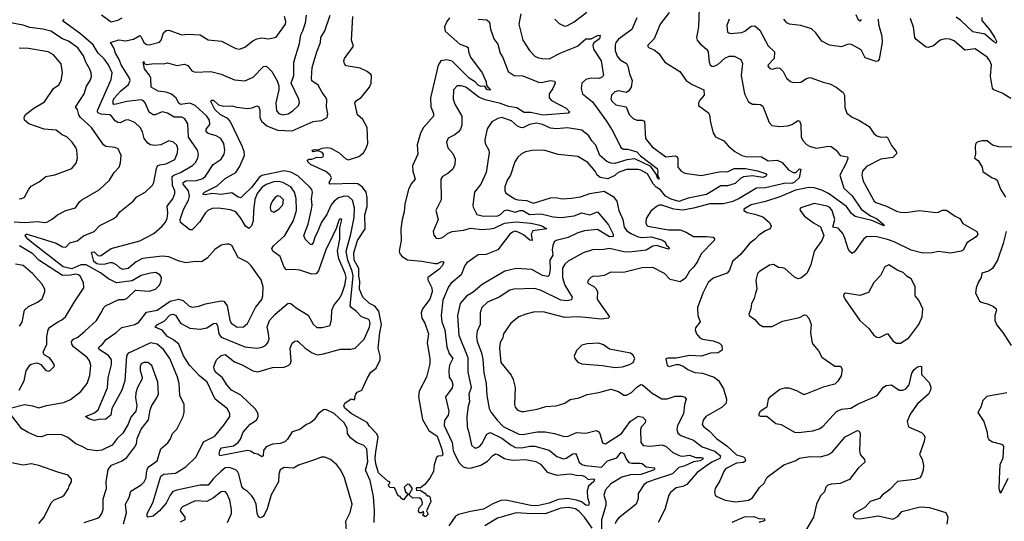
# Model space of a CAD drawing. Extents: x 2133489 to 2292442, y 756223 to 916462.
# Tile 125 of 256: x 2153618 to 2161126, y 861775 to 865600. Entities that reach past the tile are written whole.
import ezdxf

# ---------------------------------------------------------------- set-up
doc = ezdxf.new("R2010")
doc.units = 0

msp = doc.modelspace()

# ---------------------------------------------------------------- linework, layer by layer
at = {"layer": '0CON20XD'}
for points in [[(2154410.3, 861755), (2154431.7, 861838.3), (2154423.6, 861905), (2154453.3, 861955), (2154465.7, 862005), (2154545, 862051.5), (2154567.5, 862075), (2154581.1, 862105), (2154583.6, 862145), (2154593.4, 862176.6), (2154605, 862192.9), (2154666.7, 862235), (2154695, 862328), (2154746.9, 862373.1), (2154766.7, 862403.3), (2154782.7, 862445), (2154815, 862478), (2154865.7, 862575), (2154871.4, 862605), (2154871.4, 862665), (2154838.9, 862735), (2154833.8, 862825), (2154822.5, 862875), (2154764, 863015), (2154714.8, 863084.8), (2154665, 863125.4), (2154615.3, 863135.3), (2154475, 863068.6), (2154444.1, 863055.9), (2154432.9, 863037.1), (2154418.4, 862845), (2154396.8, 862775), (2154321.2, 862635), (2154312.2, 862585), (2154275, 862553.5), (2154225, 862551.9), (2154185, 862542.3), (2154146, 862555), (2154118.8, 862575), (2154187.7, 862602.3), (2154216.7, 862625), (2154287.6, 862792.4), (2154292.2, 862867.8), (2154318.7, 862971.3), (2154317.6, 863005), (2154295, 863038.9), (2154223.3, 863085), (2154219.1, 863095), (2154223.3, 863105), (2154250.5, 863125), (2154277.8, 863162.2), (2154354.4, 863215), (2154397, 863253), (2154453.3, 863265), (2154495, 863274.7), (2154527.1, 863292.9), (2154585, 863370), (2154665, 863386), (2154765, 863454), (2154829.6, 863469.6), (2154865, 863458.5), (2154909.2, 863415), (2154935, 863406.4), (2154985, 863414.5), (2155035, 863433.5), (2155155, 863455.6), (2155175, 863454.4), (2155198.9, 863418.9), (2155219.6, 863309.6), (2155229.5, 863285), (2155275, 863255.5), (2155325, 863258.9), (2155356, 863284), (2155416.2, 863405), (2155464.5, 863465), (2155473.1, 863495), (2155473.9, 863563.9), (2155460.5, 863615), (2155382.3, 863722.3), (2155355, 863751.1), (2155285, 863785.8), (2155235, 863878.8), (2155215, 863888), (2155195, 863888.8), (2155155, 863880.8), (2155105, 863848.6), (2155048.3, 863781.7), (2155005, 863752.1), (2154955, 863755.5), (2154885, 863745.9), (2154835, 863758.8), (2154755, 863791.8), (2154705, 863796.4), (2154555, 863777.6), (2154505, 863752.1), (2154445, 863703), (2154405, 863694.2), (2154384, 863704), (2154355, 863730.6), (2154325, 863744.7), (2154305, 863746.8), (2154270.8, 863735), (2154235, 863732.2), (2154205, 863738.6), (2154182.7, 863755), (2154165, 863826.2), (2154185, 863830), (2154215, 863800.8), (2154235, 863798.6), (2154314.7, 863855.3), (2154535, 863913.9), (2154640, 863970), (2154704.8, 864025.2), (2154729.1, 864055), (2154743.4, 864085), (2154747.8, 864125), (2154742.8, 864177.2), (2154786.2, 864235), (2154800.6, 864275), (2154800.9, 864295), (2154783.5, 864335), (2154781.3, 864405), (2154793.1, 864415), (2154845, 864433.5), (2154935, 864486.9), (2154959.5, 864510.5), (2154977.5, 864545), (2154981.8, 864575), (2154974.6, 864605), (2154905.7, 864705), (2154900, 864805), (2154876.7, 864845), (2154855, 864855.5), (2154796.7, 864856.7), (2154745, 864887.8), (2154705, 864896.4), (2154650, 864875), (2154635, 864875.6), (2154605, 864893.5), (2154573.6, 864965), (2154561.2, 864981.2), (2154545, 864988.9), (2154435, 864976.8), (2154354.8, 864954.8), (2154335, 864954.2), (2154329.9, 864959.9), (2154330.2, 864985), (2154341.2, 865005), (2154385.9, 865054.1), (2154447.1, 865105), (2154460, 865135), (2154454, 865155), (2154391.7, 865255), (2154376.8, 865296.8), (2154348, 865345), (2154335, 865386), (2154310, 865425), (2154375, 865445.4), (2154425, 865440), (2154485, 865451.5), (2154535, 865479.4), (2154545, 865470), (2154565.7, 865425), (2154585, 865411.1), (2154605, 865409.5), (2154685, 865427.5), (2154697.1, 865445), (2154715, 865498.8), (2154735, 865518.6), (2154755, 865518.9), (2154854.3, 865485.7), (2154895, 865489.4), (2154994.4, 865484.4), (2155055, 865447.1), (2155157, 865437), (2155265, 865380.6), (2155295, 865374.4), (2155335, 865391.1), (2155395, 865438.9), (2155425, 865454.4), (2155465, 865461.1), (2155515, 865453.3), (2155574.2, 865465.8), (2155645.6, 865565), (2155647.1, 865585), (2155637.1, 865625)], [(2154241.7, 865638.3), (2154315, 865584.5), (2154365, 865595.5), (2154399.2, 865615)], [(2156112.2, 861665), (2156104.5, 861775), (2156138.1, 861841.9), (2156152.7, 861905), (2156093.5, 862105), (2156065.7, 862165), (2156037.5, 862205), (2155988.8, 862245), (2155944.2, 862264.2), (2155917, 862263), (2155873.3, 862246.7), (2155745, 862202.9), (2155705, 862180.8), (2155634.1, 862185.9), (2155605, 862166.2), (2155593.3, 862135), (2155591.9, 862075), (2155535, 861977.5), (2155505, 861870), (2155484.5, 861825.5), (2155475, 861811.2), (2155455, 861800), (2155439.5, 861809.5), (2155427.6, 861837.6), (2155420.5, 861905), (2155403.6, 861945), (2155385, 861971.9), (2155355, 862002), (2155325, 862021.2), (2155311.1, 862041.1), (2155288.6, 862135), (2155278.2, 862155), (2155265, 862167.5), (2155215, 862185.7), (2155185, 862181.3), (2155151.1, 862155), (2155095, 862101.2), (2155055, 862051.1), (2154995, 862049.4), (2154815, 862013.3), (2154785, 862000.9), (2154764.5, 861974.5), (2154735, 861913.3), (2154684.8, 861855.2), (2154635.8, 861815), (2154595.8, 861805.8), (2154591.1, 861811.1), (2154590.5, 861835), (2154631.9, 861915), (2154695, 862119.2), (2154716.9, 862133.1), (2154805, 862142.7), (2154885, 862190.8), (2154963.1, 862265), (2155020.5, 862379.5), (2155105.8, 862425), (2155175, 862508), (2155219.2, 862575), (2155220, 862595), (2155203, 862633), (2155109.2, 862705), (2155047.3, 862835), (2154988.1, 862885), (2154912.9, 862965), (2154867, 863037), (2154830.8, 863125), (2154789.7, 863159.7), (2154745, 863183.8), (2154705, 863231.3), (2154650, 863255), (2154670, 863275), (2154719.4, 863300.6), (2154765, 863348.3), (2154785, 863355.2), (2154805, 863347.6), (2154845, 863284.6), (2154915, 863247.5), (2154995, 863239.2), (2155045, 863251.2), (2155095, 863282.3), (2155115.3, 863285.3), (2155127.4, 863267.4), (2155135.3, 863205), (2155155, 863178), (2155335, 863104), (2155425, 863096.2), (2155467.8, 863102.2), (2155492, 863115), (2155510.6, 863135), (2155520, 863165), (2155512.3, 863222.3), (2155506.2, 863255), (2155523.5, 863306.5), (2155565.3, 863354.7), (2155665, 863438.6), (2155685, 863435.7), (2155725, 863403.1), (2155816.7, 863346.7), (2155855, 863279.2), (2155885, 863252.9), (2155925, 863251.4), (2155985, 863268.8), (2155995.6, 863315), (2155997.9, 863385), (2156016.2, 863425), (2156055, 863471.8), (2156075, 863506.5), (2156096.3, 863575), (2156106.2, 863635), (2156100.9, 863665), (2156052.5, 863775), (2156042.3, 863835), (2156058.1, 863925), (2156058.6, 864011.4), (2156074, 864074), (2156065, 864081.2), (2156054.4, 864075), (2156032.1, 864007.9), (2156004.6, 863955), (2155952.7, 863845), (2155896.4, 863685), (2155878.9, 863661.1), (2155845, 863660), (2155755, 863690), (2155705, 863695.8), (2155652.1, 863692.1), (2155633.8, 863713.8), (2155604.6, 863794.6), (2155549.2, 863835), (2155541.4, 863855), (2155553.1, 863875), (2155638.7, 863955), (2155705, 864067.5), (2155729.5, 864145), (2155725.2, 864235.2), (2155713.5, 864285), (2155685.3, 864325), (2155625, 864357.6), (2155595, 864365.2), (2155555, 864362.2), (2155497.1, 864342.9), (2155465, 864320.3), (2155428.6, 864275), (2155412.1, 864227.9), (2155400.2, 864145), (2155399.3, 864065), (2155385, 864028.9), (2155365, 864007.8), (2155339.2, 864025), (2155305, 864087.3), (2155265, 864134.5), (2155225, 864150), (2155135, 864162.5), (2155085, 864160), (2155052.9, 864145), (2155033.3, 864125), (2154990.7, 864059.3), (2154933, 863997), (2154915, 863996.4), (2154843.9, 864053.9), (2154842, 864075), (2154867.9, 864152.1), (2154905.8, 864224.2), (2154912.3, 864255), (2154905.8, 864295), (2154865, 864344.6), (2154865, 864358.5), (2154885, 864370.7), (2154965, 864372.9), (2155015, 864387.7), (2155035, 864406.5), (2155094.3, 864495.7), (2155155, 864537.1), (2155176.4, 864575), (2155182.5, 864605), (2155175.5, 864655), (2155152.5, 864695), (2155116.2, 864715), (2155055, 864732.8), (2155039.1, 864745), (2155040.8, 864765), (2155068.1, 864801.9), (2155064.6, 864835), (2155043.9, 864865), (2154955, 864944.7), (2154915, 864962.2), (2154843.8, 864953.8), (2154832.6, 864962.6), (2154811.9, 865001.9), (2154775, 865033.1), (2154735, 865046.6), (2154675, 865054.6), (2154619.4, 865085), (2154618.2, 865155), (2154607.8, 865177.8), (2154570.5, 865225), (2154560, 865275), (2154565, 865280), (2154567.5, 865265), (2154585, 865258.6), (2154645, 865267.1), (2154715, 865262.7), (2154745, 865271.1), (2154815, 865250), (2154875, 865260.5), (2154899.6, 865249.6), (2154931.1, 865211.1), (2154955, 865198.6), (2155075, 865204.6), (2155154, 865185), (2155255, 865141.6), (2155335, 865133.5), (2155398.2, 865161.7), (2155477.9, 865242.1), (2155494.4, 865245.6), (2155505, 865241.1), (2155541.5, 865205), (2155582.5, 865132.5), (2155593.8, 865095), (2155593.6, 865065), (2155570, 864965), (2155576.4, 864905), (2155595, 864884.6), (2155625, 864874), (2155665, 864882.2), (2155701.1, 864905), (2155743.1, 864945), (2155752, 864968), (2155747.7, 864995), (2155688.9, 865115), (2155707.1, 865175), (2155709.6, 865275), (2155752.8, 865417.2), (2155762.5, 865485), (2155778.2, 865515), (2155796.8, 865575), (2155804.6, 865635.4)], [(2155301.9, 862401.9), (2155323.1, 862455), (2155374.8, 862515.2), (2155409.5, 862535), (2155425, 862551.9), (2155435.5, 862575), (2155436.2, 862595), (2155415, 862628.5), (2155305, 862737.4), (2155232.7, 862775), (2155197.1, 862815), (2155165, 862869.1), (2155112.2, 862912.2), (2155100.9, 862935), (2155099.3, 862955), (2155118.9, 863005), (2155155, 863039.2), (2155185, 863047.5), (2155255, 862990.5), (2155315, 862968.1), (2155395, 862920.9), (2155435, 862913.8), (2155545, 862947.1), (2155635, 862949.1), (2155670.8, 862965), (2155682.5, 862977.5), (2155687.8, 862995), (2155679.4, 863095), (2155695.7, 863134.3), (2155715, 863148), (2155735, 863150), (2155745, 863144.2), (2155796, 863096), (2155848.8, 863058.8), (2155885.5, 863044.5), (2155935, 863051.1), (2156065, 863087.9), (2156142.3, 863087.7), (2156175, 863094), (2156245, 863164), (2156286, 863254), (2156291.5, 863285), (2156285, 863307.1), (2156275, 863316.4), (2156224.1, 863334.1), (2156186.7, 863375), (2156145, 863404.5), (2156138.7, 863418.7), (2156161.3, 863645), (2156153.3, 863683.3), (2156119.3, 863765), (2156107.6, 863835), (2156143.7, 863965), (2156168.1, 864091.9), (2156171, 864165), (2156155.8, 864224.2), (2156125, 864250.6), (2156095, 864253.4), (2156048.3, 864241.7), (2156015, 864216.2), (2155992.6, 864187.4), (2155959.6, 864115), (2155919.1, 864055), (2155885, 863969.2), (2155868.2, 863941.8), (2155855, 863898.8), (2155845, 863886.2), (2155835, 863886.2), (2155794.3, 863925), (2155784.3, 863954.3), (2155818.6, 864041.4), (2155843.8, 864155), (2155847.4, 864185), (2155842.5, 864235), (2155850.8, 864285), (2155844.7, 864304.7), (2155828.9, 864325), (2155738.8, 864408.8), (2155685, 864437.8), (2155635, 864448.3), (2155465, 864410.7), (2155443.3, 864396.7), (2155385, 864321.1), (2155328.2, 864265), (2155305, 864241.8), (2155285, 864246.7), (2155235, 864278.3), (2155155, 864266.7), (2155085.3, 864274.7), (2155033.3, 864263.3), (2155017.7, 864267.7), (2155017.1, 864275), (2155027.5, 864285), (2155125, 864333.1), (2155185, 864390), (2155265.2, 864434.8), (2155292.9, 864477.1), (2155333.4, 864565), (2155329.7, 864595), (2155314.7, 864635), (2155221.6, 864825), (2155205, 864846.2), (2155149.4, 864875), (2155105, 864914.3), (2155074.2, 864975), (2155082.5, 864985), (2155096.7, 864985), (2155135, 864951.2), (2155175, 864940.8), (2155235, 864944.3), (2155273.4, 864933.4), (2155355, 864923.5), (2155391.1, 864928.9), (2155425, 864942.9), (2155442, 864935), (2155450, 864910), (2155449.1, 864855), (2155462.7, 864825), (2155501.7, 864791.7), (2155585, 864757.6), (2155695, 864753.1), (2155855, 864824.4), (2155919.7, 864830.3), (2155963.3, 864855), (2155967.3, 864882.7), (2155957.3, 864935), (2155960.6, 864985), (2155955.8, 865005), (2155924, 865045), (2155895, 865100), (2155845, 865132.9), (2155842.3, 865155), (2155849.1, 865235), (2155883.6, 865355), (2155911.5, 865425), (2155914, 865465), (2155945.4, 865514.6), (2155984.4, 865635)], [(2156894.5, 865615), (2156874.2, 865585.8), (2156856.4, 865545), (2156863, 865513), (2156975, 865412.5), (2157026.2, 865396.2), (2157037.4, 865387.4), (2157040, 865355), (2157055.4, 865315), (2157144.4, 865195), (2157173.8, 865125), (2157178.3, 865098.3), (2157208.3, 865061.7), (2157182.5, 865065), (2157165, 865092.5), (2157135, 865090), (2157115, 865100), (2157093.2, 865123.2), (2157045, 865153.5), (2156915, 865284.2), (2156875, 865293.7), (2156829.2, 865285), (2156807.9, 865252.1), (2156750, 865005), (2156753.2, 864935), (2156772.5, 864885), (2156773.6, 864865), (2156697.3, 864777.3), (2156675.4, 864735), (2156647.7, 864645), (2156652.9, 864575), (2156613.3, 864485), (2156615.9, 864445), (2156634.4, 864385), (2156602.4, 864347.6), (2156582.7, 864305), (2156554.7, 864195.3), (2156550.4, 864135), (2156533.6, 864076.4), (2156524.7, 864005.3), (2156527.8, 863915), (2156511.2, 863835), (2156517.3, 863815), (2156533.6, 863793.6), (2156575, 863769.1), (2156685, 863759.1), (2156785, 863739.4), (2156805, 863741.4), (2156835, 863756), (2156852.5, 863752.5), (2156842, 863725), (2156812.9, 863695), (2156729.4, 863635), (2156730, 863615), (2156760.9, 863555), (2156764, 863524), (2156745, 863468.1), (2156690, 863395), (2156680, 863365), (2156683.8, 863325), (2156708, 863285), (2156735.4, 863205), (2156726, 863135), (2156745.5, 863015), (2156745.4, 862975.4), (2156720.9, 862875), (2156663.5, 862766.5), (2156659.2, 862725), (2156690.4, 862550.4), (2156737.6, 862467.6), (2156801.1, 862425), (2156835, 862332.5), (2156843.6, 862286.4), (2156840, 862275), (2156808.3, 862271.7), (2156795, 862260), (2156777.5, 862205), (2156772.5, 862155), (2156746.7, 862103.3), (2156707.5, 862055), (2156675, 862030), (2156645, 862030), (2156640, 862025), (2156645, 862010), (2156671.7, 862011.7), (2156708.3, 861988.3), (2156725, 861970), (2156738.3, 861968.3), (2156745, 861960), (2156753.3, 861925), (2156720, 861855), (2156731.7, 861828.3), (2156715, 861810), (2156705, 861810), (2156690, 861825), (2156700, 861835), (2156698.3, 861848.3), (2156685, 861840), (2156665, 861840), (2156660, 861855), (2156663.9, 861876.1), (2156687, 861903), (2156690, 861915), (2156681.7, 861941.7), (2156665, 861952.5), (2156615, 861950), (2156590, 861975), (2156590, 861985), (2156612.5, 862025), (2156590, 862055), (2156575, 862057.5), (2156550, 862035), (2156559.3, 861999.3), (2156580, 861985), (2156545, 861937.5), (2156525, 861950), (2156520, 861965), (2156505, 861970), (2156475, 862030), (2156442.5, 862032.5), (2156431.7, 862041.7), (2156430, 862055), (2156440, 862065), (2156440, 862075), (2156425, 862080), (2156353.8, 862145), (2156332.6, 862212.6), (2156328.4, 862255), (2156332.7, 862305), (2156351.9, 862415), (2156342.1, 862442.1), (2156285, 862500.8), (2156267.2, 862527.2), (2156145, 862596), (2156096.4, 862636.4), (2156090, 862655), (2156097.5, 862675), (2156145, 862707.5), (2156168.3, 862701.7), (2156177, 862713), (2156172.5, 862725), (2156180, 862745), (2156191.7, 862758.3), (2156226.7, 862775), (2156271.2, 862868.8), (2156295, 862911.2), (2156336.7, 862943.3), (2156365.6, 863005), (2156366.2, 863035), (2156352.7, 863095), (2156363.4, 863215), (2156375.6, 863275), (2156356.7, 863376.7), (2156325.2, 863415.2), (2156286, 863435), (2156235, 863484.6), (2156209.6, 863545), (2156211.8, 863605), (2156203.8, 863645), (2156203.1, 863703.1), (2156169.5, 863765), (2156166.9, 863823.1), (2156195, 863917.3), (2156251.1, 864005), (2156248.5, 864111.5), (2156267.4, 864175), (2156267.8, 864245), (2156259.1, 864285), (2156232.4, 864322.4), (2156197.4, 864347.4), (2156171.5, 864351.5), (2155985, 864346), (2155978.6, 864355), (2155994.5, 864395), (2155985.6, 864415), (2155951.3, 864441.3), (2155835, 864495.8), (2155814.2, 864515), (2155811.7, 864528.3), (2155823.6, 864536.4), (2155845, 864536.2), (2155885, 864551.2), (2155915, 864548), (2155933.3, 864555), (2155934, 864575), (2155925, 864586.2), (2155895, 864600), (2155855, 864593.3), (2155847.5, 864605), (2155865, 864610), (2155893, 864607), (2155925, 864619.4), (2155965, 864624.5), (2155991.1, 864621.1), (2156055, 864584.5), (2156105, 864538.9), (2156125, 864532.5), (2156205, 864557.5), (2156239.1, 864585), (2156260.6, 864619.4), (2156272.2, 864655), (2156267, 864777), (2156235, 864837.8), (2156194.4, 864875), (2156173.6, 864965), (2156185, 864984.3), (2156222.4, 865007.6), (2156284.2, 865085), (2156297.1, 865115), (2156300, 865175), (2156295, 865182.5), (2156266.7, 865205), (2156215, 865231.4), (2156108.3, 865248.3), (2156094, 865264), (2156089.2, 865285), (2156095.6, 865305), (2156162.4, 865397.6), (2156148.5, 865445), (2156159.1, 865625)], [(2157439.5, 865645), (2157424.6, 865565.4), (2157454.4, 865445), (2157505.8, 865365), (2157545, 865321.4), (2157575, 865308.1), (2157603.6, 865303.6), (2157655, 865300.5), (2157745, 865347.3), (2157871.3, 865398.7), (2157935.7, 865454.3), (2157975, 865454.2), (2158025, 865480.5), (2158045, 865481.2), (2158039.6, 865455), (2157997, 865423), (2157987.5, 865405), (2157994.3, 865375), (2158051.5, 865285), (2158068.9, 865175), (2158055, 865158.1), (2158037.9, 865152.1), (2157975, 865153.9), (2157935.8, 865145), (2157905.7, 865115), (2157898.6, 865075), (2157910, 865035), (2157985, 864973.3), (2158093.5, 864825), (2158142.9, 864745), (2158203.1, 864625), (2158223.3, 864613.3), (2158255, 864613.4), (2158325, 864593.3), (2158352.9, 864562.9), (2158477.7, 864465), (2158484.4, 864445), (2158480.5, 864420.5), (2158495, 864383.3), (2158485, 864390), (2158472.1, 864422.1), (2158430.9, 864480.9), (2158308, 864538), (2158247.6, 864532.4), (2158155, 864502.8), (2158125.6, 864505), (2158095, 864518.5), (2158041.8, 864565), (2158012.2, 864642.2), (2157981.6, 864675), (2157957.7, 864715), (2157905, 864756.5), (2157794.7, 864775.3), (2157712, 864768), (2157665, 864773.3), (2157605, 864799.7), (2157558.8, 864811.2), (2157505, 864801.6), (2157455, 864776.1), (2157437.4, 864777.4), (2157415, 864787.7), (2157369, 864829), (2157295, 864853.8), (2157265, 864847.3), (2157217.7, 864822.3), (2157182.2, 864767.8), (2157164.5, 864684.5), (2157168.6, 864655), (2157194.3, 864605), (2157198.1, 864585), (2157174.5, 864435), (2157135, 864346), (2157085.6, 864285), (2157072.2, 864185), (2157075, 864170), (2157104.4, 864115), (2157155, 864102.4), (2157265, 864105.2), (2157285, 864114.7), (2157315, 864144.1), (2157335, 864150.8), (2157395, 864131.2), (2157434.6, 864145.4), (2157455, 864143.8), (2157505, 864114.8), (2157595, 864119.8), (2157685, 864096.5), (2157747.8, 864092.2), (2157845, 864104.7), (2157905, 864125.9), (2157965, 864112.9), (2158025, 864135.4), (2158106.7, 864035), (2158144, 863965), (2158144.4, 863945.6), (2158115.8, 863944.2), (2158025, 863999.8), (2157925, 863990.9), (2157875, 863974.7), (2157801.3, 863938.7), (2157708.8, 863915), (2157694.2, 863905), (2157682.2, 863877.8), (2157678.2, 863845), (2157684, 863805), (2157659.8, 863765), (2157663.2, 863696.8), (2157655, 863651.2), (2157645, 863640.6), (2157605, 863649.5), (2157523.8, 863693.8), (2157405, 863703.6), (2157318.1, 863681.9), (2157145, 863581.2), (2157076.9, 863523.1), (2157025, 863492.5), (2156976.8, 863435), (2156955.3, 863345), (2156965.4, 863195), (2157034.3, 863025), (2157036.1, 862915), (2157060, 862795), (2157043.8, 862745), (2157048.5, 862685), (2157038.1, 862651.9), (2157028.7, 862575), (2157031.1, 862495), (2157042.2, 862452.2), (2157064.4, 862355), (2157085, 862334.4), (2157105, 862335.6), (2157125, 862345.6), (2157141.5, 862365), (2157181.3, 862438.7), (2157205, 862451.2), (2157295, 862408.3), (2157365, 862354.7), (2157397.8, 862337.8), (2157445, 862334.3), (2157508.1, 862348.1), (2157545, 862346.5), (2157655, 862316.7), (2157715, 862268.5), (2157765, 862252.2), (2157785, 862256.7), (2157835, 862288.2), (2157855, 862290.8), (2157865, 862279.2), (2157884.6, 862224.6), (2157905, 862206.6), (2157929, 862199), (2158055, 862186.2), (2158100.2, 862235), (2158171.1, 862258.9), (2158205, 862302.7), (2158225, 862291.5), (2158245.2, 862245.2), (2158263.9, 862223.9), (2158285, 862217.9), (2158348.2, 862218.3), (2158365.2, 862215.2), (2158395, 862190), (2158455, 862181.9), (2158461.9, 862175), (2158450.9, 862165), (2158355, 862130.8), (2158275, 862128.4), (2158208.5, 862111.5), (2158125, 862060.9), (2158086.2, 862015), (2158071.8, 861975), (2158086.5, 861925), (2158087.7, 861895), (2158053.7, 861786.3), (2158055.4, 861644.6)], [(2158570, 865655), (2158501.2, 865565), (2158456.4, 865453.6), (2158406.7, 865405), (2158407.5, 865395), (2158417.5, 865385), (2158455, 865371.2), (2158492.1, 865342.1), (2158537, 865277), (2158650.8, 865205), (2158699.2, 865135), (2158745, 865106.7), (2158835.8, 865065), (2158837.5, 865025), (2158805, 864987.5), (2158793.3, 864965), (2158793.3, 864945), (2158870.7, 864890.7), (2158878.8, 864875), (2158884.4, 864815), (2158905, 864737.5), (2158925, 864706.7), (2158987.5, 864675), (2159023.3, 864635), (2159070.8, 864595), (2159125, 864565.5), (2159155, 864557.3), (2159275, 864552.9), (2159325, 864523.5), (2159395, 864529.1), (2159431.3, 864511.3), (2159480.9, 864455), (2159515, 864433.5), (2159535.8, 864435), (2159565, 864463.8), (2159575, 864460), (2159562.1, 864395), (2159525, 864361.1), (2159505, 864351.8), (2159455, 864353.4), (2159423.6, 864346.4), (2159305, 864316.8), (2159236, 864315), (2159105, 864235.7), (2159055, 864214.1), (2158985, 864196), (2158880, 864195), (2158755, 864162.3), (2158675, 864148.1), (2158605, 864155.8), (2158515, 864186.4), (2158495, 864185.6), (2158475, 864175.7), (2158431.5, 864138.5), (2158395.6, 864085), (2158391.7, 864051.7), (2158397.1, 864035), (2158408, 864025), (2158565, 863997.5), (2158655, 863996.9), (2158699.8, 863979.8), (2158756, 863946), (2158854.6, 863945.4), (2158905, 863942.5), (2158915, 863927.5), (2158912.5, 863915), (2158814.2, 863815), (2158787.8, 863755), (2158758.5, 863715), (2158725, 863683.3), (2158695, 863629.1), (2158655, 863601.8), (2158578.7, 863618.7), (2158535, 863664.4), (2158445, 863708.9), (2158365, 863708.5), (2158222.6, 863672.6), (2158125, 863674.5), (2158075, 863649.2), (2158025, 863641.2), (2157995, 863643.8), (2157975, 863636), (2157956.2, 863615), (2157948.8, 863595), (2157956.7, 863585), (2157995.8, 863565.8), (2158015, 863546.7), (2158022.9, 863525), (2158022.2, 863475), (2158029.5, 863455), (2158115.8, 863334.2), (2158105, 863322.5), (2158054.6, 863315.4), (2157929.5, 863329.5), (2157875, 863334.6), (2157775, 863328.5), (2157610.9, 863370.9), (2157535, 863370), (2157476.7, 863355), (2157425, 863334.2), (2157362, 863285), (2157306, 863205), (2157302, 863175), (2157281.7, 863138.3), (2157275.7, 863095), (2157287.5, 862985), (2157365, 862890), (2157381.9, 862855), (2157395.7, 862795), (2157390, 862665), (2157396.2, 862645), (2157415, 862623.3), (2157445, 862612), (2157462.9, 862612.9), (2157565, 862628.9), (2157629.7, 862650.3), (2157710, 862655), (2157773.9, 862676.1), (2157815, 862703.8), (2157884, 862716), (2157945, 862742), (2158035, 862755.7), (2158125, 862782.9), (2158184.5, 862764.5), (2158225, 862735.7), (2158245, 862737.1), (2158283.8, 862756.2), (2158325, 862798.5), (2158355, 862816.7), (2158366, 862815), (2158441.1, 862751.1), (2158515, 862707.5), (2158555, 862707.5), (2158615, 862728.5), (2158668.3, 862728.3), (2158691.2, 862721.2), (2158700, 862705), (2158688.5, 862665), (2158680.8, 862595), (2158632.9, 862505), (2158629.6, 862475), (2158637.8, 862447.8), (2158659, 862429), (2158755, 862393.4), (2158822, 862342), (2158919.9, 862309.9), (2158961.3, 862275), (2158956.1, 862253.9), (2158895, 862226.5), (2158848, 862192), (2158784.3, 862145.7), (2158705, 862055.5), (2158675, 862039.6), (2158625, 862029.5), (2158581.9, 861995), (2158568.1, 861975), (2158536.9, 861865), (2158487.5, 861765)], [(2157697.5, 865605), (2157731.3, 865571.3), (2157775, 865550.8), (2157795, 865555.7), (2157846, 865584), (2157943.8, 865656.2)], [(2158799.5, 865685), (2158793.3, 865545), (2158778.6, 865465), (2158784.5, 865444.5), (2158808, 865415), (2158854.2, 865375), (2158867.1, 865355), (2158875.7, 865275), (2158884.2, 865255), (2158895, 865246), (2158905, 865242.9), (2158942, 865258), (2158995, 865305.8), (2159027, 865323), (2159065, 865322.9), (2159117.4, 865297.4), (2159128.5, 865265), (2159120, 865175), (2159145.5, 865035), (2159174.7, 864974.7), (2159205, 864955.6), (2159235, 864955.5), (2159263.6, 864953.6), (2159285, 864940), (2159332.2, 864815), (2159353.6, 864793.6), (2159414.6, 864784.6), (2159475, 864789.4), (2159505, 864800), (2159555, 864832), (2159565, 864828.8), (2159575, 864800), (2159577.8, 864705), (2159591.1, 864675), (2159618.1, 864648.1), (2159645, 864633.5), (2159695, 864620.5), (2159785, 864635.7), (2159805, 864634), (2159843.8, 864605), (2159874.3, 864564.3), (2159930, 864555), (2159932, 864542), (2159920.5, 864505), (2159872.7, 864415), (2159903.2, 864315), (2159965, 864256.7), (2160033.9, 864153.9), (2160105, 864104.7), (2160150.5, 864085), (2160210, 864035), (2160205, 864027.5), (2160201.2, 864031.2), (2160115, 864069.4), (2159988.1, 864098.1), (2159961.7, 864121.7), (2159921.8, 864175), (2159785, 864275.2), (2159735, 864299.5), (2159675, 864316.7), (2159635, 864321.1), (2159535, 864299.8), (2159415, 864248.5), (2159305, 864214), (2159195, 864188.7), (2159140, 864155), (2159140, 864145), (2159165, 864129.5), (2159225, 864117.1), (2159285.4, 864095.4), (2159335, 864052.5), (2159347.5, 864025), (2159341.2, 864005), (2159305, 863990), (2159255, 863957.8), (2159225.8, 863925), (2159185, 863895.7), (2159115, 863809.4), (2159054.4, 863755), (2159029.4, 863690.6), (2159011.9, 863668.1), (2158905, 863627.8), (2158867.1, 863595), (2158828.1, 863515), (2158787.5, 863405), (2158789.4, 863345), (2158807.5, 863295), (2158771.2, 863248.8), (2158768, 863235), (2158779.2, 863205), (2158803.8, 863173.8), (2158825, 863162.9), (2158905, 863150.8), (2158955, 863133.3), (2158973.3, 863115), (2158975, 863080), (2158945, 863060), (2158885, 863055.8), (2158815.8, 863034.2), (2158725, 863039.2), (2158625, 863019.2), (2158560.9, 863019.1), (2158546, 863014), (2158554, 862964), (2158570, 862955), (2158625, 862971.2), (2158645, 862970), (2158678.3, 862958.3), (2158712, 862932), (2158765, 862908.5), (2158825, 862904.5), (2158913.4, 862873.4), (2158947.9, 862847.9), (2158986, 862785), (2159008, 862705), (2159004, 862675), (2158975, 862645.6), (2158850.8, 862575), (2158829.2, 862545), (2158823, 862513), (2158834, 862495), (2158874.7, 862464.7), (2158931.1, 862405), (2159010.2, 862350.2), (2159085, 862281.4), (2159136.7, 862265), (2159146.7, 862255), (2159152.5, 862235), (2159136.1, 862223.9), (2159085, 862217.5), (2159000.5, 862175), (2158986.4, 862155), (2158957.6, 862082.4), (2158920.8, 862025), (2158915.8, 861995), (2158922, 861975), (2158933.3, 861963.3), (2158996.6, 861936.6), (2159073.1, 861923.1), (2159140.2, 861929.8), (2159175, 861936.8), (2159206.2, 861953.8), (2159258.8, 862031.2), (2159294.4, 862065), (2159318.3, 862111.7), (2159445.8, 862204.2), (2159532, 862235), (2159565, 862256.4), (2159642, 862268), (2159725, 862266.2), (2159785, 862283.3), (2159815.4, 862304.6), (2159911.7, 862418.3), (2160006.2, 862466.2), (2160017.5, 862465), (2160027.3, 862447.3), (2160022.5, 862315), (2160028, 862285), (2160060, 862245), (2160063.3, 862225), (2160010.7, 862179.3), (2159946.3, 862093.7), (2159875, 862063.5), (2159805, 862058.5), (2159780, 862050), (2159765.6, 862035), (2159755, 862000), (2159725, 861968.8), (2159694.6, 861905.4), (2159671.1, 861805), (2159617.8, 861715)], [(2160035, 865602.5), (2160025, 865590), (2160015, 865597.5), (2159996.9, 865636.9)], [(2153575, 864059.4), (2153656.9, 864053.1), (2153755, 864061.3), (2153805, 864053.3), (2153825, 864056.7), (2153865, 864077.8), (2153905, 864110.6), (2153968.8, 864145), (2154043.3, 864165), (2154075, 864211.2), (2154091.2, 864225), (2154225, 864302.5), (2154302.9, 864375), (2154338, 864435), (2154375.8, 864475), (2154387.5, 864507.5), (2154390.8, 864565), (2154368, 864615), (2154345, 864625.6), (2154275, 864632.5), (2154255.9, 864645.9), (2154165, 864777.5), (2154081.5, 864855), (2154068.9, 864875), (2154058, 864915), (2154043.6, 864933.6), (2154108.8, 865035), (2154127.2, 865092.8), (2154155.5, 865135), (2154164.5, 865165.5), (2154163.1, 865195), (2154152.9, 865222.9), (2154121.5, 865275), (2154103.8, 865325), (2154060, 865385), (2153989.5, 865435), (2153945, 865454.7), (2153855, 865513.7), (2153795, 865528.9), (2153695, 865539.7), (2153645, 865558), (2153535, 865577.5)], [(2153535.5, 862634.5), (2153655, 862664.5), (2153715.5, 862655.5), (2153765, 862640.6), (2153821.2, 862658.8), (2153955, 862680.4), (2154005, 862704.5), (2154084.4, 862765), (2154131.8, 862825), (2154153.1, 862886.9), (2154160.9, 862965), (2154149.3, 862999.3), (2154132.5, 863025), (2154028.2, 863105), (2154015.5, 863125), (2154013.3, 863145), (2154027.4, 863162.6), (2154060, 863180), (2154115, 863224.4), (2154204, 863306), (2154237.2, 863362.8), (2154258.6, 863405), (2154272.2, 863417.8), (2154375, 863465.8), (2154415, 863466), (2154435, 863472.5), (2154502.1, 863537.9), (2154605, 863530), (2154654.2, 863545), (2154684.3, 863575), (2154695.9, 863605.9), (2154698.6, 863635), (2154687.5, 863655), (2154655, 863670.9), (2154615, 863667.9), (2154545, 863649.4), (2154475, 863609.2), (2154355, 863594.2), (2154295, 863623.6), (2154235, 863670.6), (2154125, 863729.6), (2154085, 863729.9), (2154015, 863700.6), (2153948.4, 863715), (2153710, 863900), (2153680.9, 863925), (2153659.4, 863955), (2153665, 863964), (2153675, 863963.6), (2153896.7, 863896.7), (2153945, 863868.5), (2153970, 863865), (2154001.3, 863898.7), (2154055, 863913.3), (2154105, 863951.3), (2154186.4, 863983.6), (2154229.7, 864030.3), (2154329.8, 864080.2), (2154357.6, 864102.4), (2154382.5, 864135), (2154483.9, 864216.1), (2154512.1, 864247.9), (2154575, 864284.3), (2154631.7, 864338.3), (2154641.2, 864358.8), (2154660, 864465), (2154670, 864485), (2154686.2, 864493.8), (2154735, 864502), (2154800.8, 864535), (2154820.6, 864585), (2154823.5, 864615), (2154815, 864642.5), (2154791.2, 864665), (2154755, 864677.1), (2154694.6, 864645.4), (2154645, 864640.8), (2154615, 864646.2), (2154595, 864659.4), (2154567.5, 864695), (2154553.8, 864745), (2154537.7, 864777.7), (2154495, 864815.5), (2154445, 864836.5), (2154425, 864833.5), (2154385, 864812.9), (2154365, 864815.4), (2154345, 864827.9), (2154321.2, 864861.2), (2154305, 864873.2), (2154238.4, 864878.4), (2154215, 864889.5), (2154211.7, 864908.3), (2154316, 865145), (2154322.5, 865195), (2154296.2, 865255), (2154261, 865301), (2154216.5, 865345), (2154177.5, 865407.5), (2154082.2, 865492.2), (2153952.5, 865585), (2153946, 865595), (2153956.7, 865605)], [(2157115, 865604), (2157178.9, 865598.9), (2157200.5, 865580.5), (2157208, 865528), (2157222.5, 865485), (2157234.6, 865454.6), (2157263.6, 865413.6), (2157281.9, 865345), (2157302.1, 865312.1), (2157341.9, 865205), (2157388.8, 865175), (2157455, 865171.2), (2157575, 865122.5), (2157595, 865121.1), (2157665, 865135.6), (2157695, 865130), (2157700, 865115), (2157683.7, 865075), (2157656, 865035), (2157655.4, 865005), (2157673.8, 864983.8), (2157785, 864924.5), (2157813.3, 864895), (2157802, 864888), (2157608.1, 864871.9), (2157515, 864891.6), (2157465, 864892.7), (2157407.9, 864927.9), (2157345, 864936.7), (2157285, 864959.8), (2157168.2, 864988.2), (2157120.3, 865010.3), (2157020.8, 865085), (2156985, 865096.4), (2156953.8, 865095), (2156925.5, 865064.5), (2156923.1, 864995), (2156936.9, 864955), (2156988.9, 864865), (2156989.5, 864795), (2156978.5, 864765), (2156964, 864746), (2156935, 864721.1), (2156884.6, 864695.4), (2156873.6, 864666.4), (2156883.1, 864623.1), (2156919.8, 864579.8), (2156938.7, 864538.7), (2156937.1, 864495), (2156919.6, 864460.4), (2156883, 864427), (2156842.9, 864405), (2156830, 864385), (2156833.1, 864225), (2156790, 864145), (2156808.6, 864075), (2156771.4, 863985), (2156775.7, 863955.7), (2156793.8, 863935), (2156815, 863930.8), (2156835, 863935.7), (2156855, 863945.8), (2156879.8, 863970.2), (2156915.7, 863984.2), (2157004.8, 863995.2), (2157055, 864010.2), (2157145, 864000.3), (2157205, 864004.7), (2157235, 864010.5), (2157315, 864047.7), (2157405, 864058.7), (2157515, 864047.9), (2157575, 864035.2), (2157605.6, 864025), (2157636.7, 864005), (2157531.3, 863988.7), (2157519.2, 863965), (2157525.5, 863915), (2157508.8, 863918.8), (2157458.6, 863958.6), (2157420.1, 863980.1), (2157395, 863986.5), (2157375, 863980.4), (2157356.2, 863963.8), (2157265, 863844), (2157175, 863809.8), (2157113.2, 863806.8), (2157027.8, 863745), (2157011.8, 863725), (2156983.5, 863655), (2156905, 863589.2), (2156886.6, 863563.4), (2156845, 863461.2), (2156830.9, 863345), (2156836.8, 863295), (2156858.6, 863235), (2156874.8, 863104.8), (2156893.9, 863055), (2156920.3, 863015), (2156896.1, 862965), (2156889.2, 862925), (2156891.8, 862875), (2156912.6, 862842.6), (2156920.7, 862815), (2156916.4, 862793.6), (2156895, 862764.4), (2156865.6, 862725), (2156890.9, 862615), (2156885.4, 862584.6), (2156857.9, 862542.1), (2156855.6, 862505), (2156916.3, 862375), (2156924.1, 862315), (2156935, 862282.9), (2156970.3, 862220.3), (2157000.8, 862190.8), (2157025, 862181.2), (2157055, 862180.2), (2157135, 862203.8), (2157186.3, 862233.7), (2157225, 862276.5), (2157245, 862288.2), (2157265, 862284.6), (2157315, 862254.2), (2157346.2, 862246.2), (2157385, 862241.2), (2157475, 862246.7), (2157555, 862230.8), (2157589.3, 862209.3), (2157640.5, 862150.5), (2157715, 862126.9), (2157815, 862136), (2157865, 862125.4), (2157907.5, 862125), (2157927.4, 862117.4), (2157953, 862093), (2157985, 862099.2), (2158001.2, 862095), (2157995, 862078), (2157956.5, 862043.5), (2157944.2, 862005.8), (2157946.7, 861955), (2157959.3, 861915), (2157954.7, 861895.3), (2157935, 861896.7), (2157901.8, 861921.8), (2157865, 861936.6), (2157795, 861948.1), (2157725, 861940.4), (2157655, 861912.5), (2157565, 861892), (2157515, 861896.2), (2157325, 861936.3), (2157286.3, 861933.7), (2157225, 861907.9), (2157155, 861865.9), (2157055, 861849.6), (2156965, 861827.1), (2156940, 861815), (2156890.9, 861739.1)], [(2158324.3, 865615), (2158285.5, 865525), (2158185, 865452.3), (2158164.8, 865425.2), (2158158.2, 865405), (2158158.2, 865365), (2158172.8, 865322.8), (2158197.5, 865295), (2158244.4, 865265), (2158255.7, 865245.7), (2158268.2, 865188.2), (2158289.1, 865135), (2158281.5, 865085), (2158263, 865057), (2158245, 865045.6), (2158185, 865057.2), (2158155, 865050), (2158129.5, 865025), (2158124.6, 864995), (2158135.5, 864975), (2158165, 864950.4), (2158242.5, 864935), (2158266.7, 864876.7), (2158295, 864845.7), (2158325, 864833.5), (2158365, 864833.1), (2158382, 864825), (2158389.3, 864695), (2158440.5, 864630.5), (2158545, 864554.5), (2158615, 864562.2), (2158627.6, 864557.6), (2158635.5, 864545), (2158635.4, 864475.4), (2158660.8, 864445), (2158690.8, 864430.8), (2158815, 864411.1), (2158965, 864443.2), (2159015, 864440.7), (2159031.8, 864448.2), (2159065, 864465.9), (2159153.8, 864465), (2159245, 864447.6), (2159305, 864427.9), (2159316.2, 864415), (2159305.5, 864404.5), (2159284.3, 864395.7), (2159205, 864408.8), (2159137.9, 864402.1), (2159118.2, 864391.8), (2159075, 864351.7), (2159015, 864333.3), (2158965, 864332.7), (2158855, 864266.9), (2158715, 864239.8), (2158645, 864214.3), (2158585, 864231.1), (2158543.3, 864253.3), (2158505, 864303), (2158472.5, 864322.5), (2158447.2, 864347.2), (2158405, 864424.2), (2158355, 864452.5), (2158335, 864458.2), (2158245, 864458.2), (2158182, 864435), (2158155, 864411.2), (2158103.8, 864386.2), (2158045, 864396.9), (2158022.5, 864415), (2158005.6, 864445), (2157950.8, 864510.8), (2157875, 864555.8), (2157725, 864571.4), (2157615, 864606), (2157526.8, 864603.2), (2157475, 864591.4), (2157443.7, 864576.3), (2157417.6, 864552.4), (2157394.4, 864515.6), (2157360, 864415), (2157334.4, 864375), (2157317.5, 864325), (2157316.6, 864296.6), (2157325, 864278), (2157393.2, 864233.2), (2157415.7, 864225.8), (2157481.4, 864221.4), (2157535, 864201.6), (2157665, 864241.8), (2157705, 864244.6), (2157755, 864234.4), (2157825, 864240), (2157895, 864248.5), (2157965, 864275.4), (2158075, 864291.8), (2158142.7, 864252.7), (2158172.5, 864215), (2158186.7, 864145), (2158217.1, 864077.1), (2158227.3, 864017.3), (2158245, 863992.7), (2158279.3, 863969.3), (2158335, 863944.8), (2158365, 863940), (2158433.4, 863943.4), (2158515, 863921.1), (2158539.5, 863905), (2158550.3, 863880.3), (2158568.8, 863865), (2158571.2, 863855), (2158565, 863848.8), (2158475, 863879.1), (2158447, 863873), (2158395, 863842.6), (2158265, 863826.9), (2158225, 863829.8), (2158115, 863855.4), (2158072, 863848), (2157985, 863846.1), (2157915, 863823.2), (2157801, 863759), (2157774.6, 863735), (2157758.2, 863705), (2157757.9, 863635), (2157774.7, 863575), (2157830.9, 863485), (2157825, 863463.3), (2157792.8, 863457.2), (2157745, 863461.9), (2157595, 863535.9), (2157545, 863550.9), (2157385.5, 863545.5), (2157355, 863538.2), (2157275, 863483.8), (2157185, 863446.2), (2157141.5, 863405), (2157128.2, 863365), (2157128, 863275), (2157106.7, 863225), (2157100.6, 863185), (2157107.2, 863145), (2157138.8, 863058.8), (2157150.1, 863010.1), (2157157.3, 862907.3), (2157175.9, 862825), (2157177.9, 862777.9), (2157179.2, 862735), (2157198.9, 862635), (2157213.3, 862605), (2157259.1, 862545), (2157305, 862497.2), (2157425, 862439.3), (2157455, 862435.3), (2157565, 862458), (2157625, 862456.9), (2157695, 862445.4), (2157762.7, 862422.7), (2157795, 862420.4), (2157865, 862451.1), (2157935, 862445.8), (2158015, 862467.5), (2158030.2, 862460.2), (2158041.9, 862445), (2158062.7, 862372.7), (2158085, 862366.2), (2158206.5, 862445), (2158272.7, 862535), (2158335, 862575.6), (2158369.3, 862569.3), (2158390.8, 862545), (2158387.1, 862525), (2158357.5, 862492.5), (2158351.8, 862475), (2158355.4, 862375.4), (2158373.4, 862353.4), (2158425, 862348), (2158517.9, 862357.9), (2158547.5, 862345), (2158598.3, 862298.3), (2158655, 862274.8), (2158675, 862271.1), (2158725, 862279.8), (2158775, 862261.9), (2158815, 862261.8), (2158829.5, 862255), (2158824.6, 862245), (2158807.1, 862235), (2158755, 862229.2), (2158685, 862194.4), (2158643.3, 862185), (2158595, 862136.9), (2158455, 862091.9), (2158400.5, 862069.5), (2158377, 862053), (2158334.5, 861985.5), (2158333.3, 861945), (2158319.4, 861905), (2158185, 861799.4), (2158165.5, 861775), (2158158.2, 861755)], [(2159028.8, 865605), (2159010, 865555), (2159015.8, 865505.8), (2159035, 865494.2), (2159125, 865502.9), (2159147.8, 865512.2), (2159195, 865551.2), (2159225, 865553.8), (2159260.7, 865520.7), (2159325, 865400), (2159373.8, 865355), (2159370, 865305), (2159326.2, 865255), (2159323.8, 865245), (2159337.7, 865227.7), (2159355, 865222), (2159395, 865233.8), (2159415, 865230), (2159439.2, 865205), (2159464.2, 865155), (2159495, 865128), (2159515, 865120), (2159575, 865122.9), (2159618.6, 865151.4), (2159645, 865159.5), (2159745.5, 865124.5), (2159795, 865111.5), (2159845, 865084.5), (2159897.5, 865045), (2159906.4, 865023.6), (2159909.2, 864929.2), (2159926, 864886), (2159965, 864855.7), (2160016, 864835), (2160095, 864784.2), (2160131.7, 864731.7), (2160155, 864713.8), (2160185, 864704), (2160225, 864705.8), (2160235, 864701.2), (2160265, 864641.2), (2160302, 864595), (2160306.2, 864585), (2160302, 864575), (2160275, 864548.9), (2160185, 864535.5), (2160075, 864481.4), (2160044.6, 864445.4), (2160039.5, 864415), (2160049.8, 864369.8), (2160133.5, 864215), (2160146.2, 864205), (2160228.6, 864178.6), (2160305, 864140), (2160335, 864133.1), (2160375, 864128.5), (2160480, 864145), (2160605, 864128.5), (2160625, 864131.8), (2160655, 864148.2), (2160685, 864147.8), (2160750.5, 864100.5), (2160786, 864085), (2160808.8, 864045), (2160915.4, 863985.4), (2160923.1, 863965), (2160911.1, 863945), (2160841.3, 863898.7), (2160814.3, 863845.7), (2160796.4, 863833.6), (2160715, 863820.4), (2160625, 863831.1), (2160575, 863821.9), (2160505, 863820), (2160415, 863842.5), (2160286.4, 863906.4), (2160235, 863924.1), (2160155, 863943.8), (2160102.7, 863947.3), (2160075, 863944.4), (2160052.9, 863927.1), (2159985, 863830), (2159965, 863818), (2159945, 863834), (2159935, 863852), (2159910.5, 863935), (2159895, 863968.8), (2159859.5, 864009.5), (2159817.5, 864017.5), (2159832.9, 864075), (2159814.6, 864145), (2159795, 864168.2), (2159775, 864178), (2159675, 864197.7), (2159573.8, 864165), (2159566.2, 864155), (2159568.8, 864145), (2159601.3, 864101.3), (2159670.3, 864050.3), (2159725, 864020), (2159750, 863955), (2159735, 863916.2), (2159675, 863833.8), (2159649.8, 863730.2), (2159621.1, 863665), (2159575, 863628.1), (2159553.4, 863623.4), (2159525, 863635.8), (2159451.3, 863701.3), (2159435, 863708.6), (2159405, 863710), (2159365, 863734), (2159335, 863727.1), (2159259.5, 863680.5), (2159244.2, 863665), (2159232.4, 863612.4), (2159239.5, 863545), (2159228.1, 863515), (2159218.6, 863475), (2159198, 863435), (2159193.8, 863395), (2159178.8, 863355), (2159181.2, 863345), (2159224.5, 863314.5), (2159255, 863277.5), (2159285, 863260.8), (2159355, 863260), (2159435, 863301.9), (2159565, 863330), (2159602.1, 863347.9), (2159615, 863345.7), (2159635, 863323.3), (2159652.5, 863275), (2159648.6, 863215), (2159657.5, 863145), (2159665.7, 863125.7), (2159710, 863075), (2159735, 863026), (2159835, 862957.5), (2159877, 862957), (2159890, 862935), (2159883.3, 862885), (2159857.3, 862842.7), (2159835, 862821.2), (2159745, 862796.9), (2159605, 862742.5), (2159595, 862741.4), (2159545, 862768.9), (2159485, 862791.1), (2159449.7, 862790.3), (2159415, 862778.6), (2159332, 862715), (2159324.3, 862705), (2159316.1, 862643.9), (2159265, 862612.5), (2159253.8, 862595), (2159255, 862582.5), (2159267, 862577), (2159315, 862576.7), (2159385, 862520), (2159425, 862514), (2159525, 862453.9), (2159555, 862451.1), (2159665, 862464.5), (2159715, 862478.9), (2159743.1, 862496.9), (2159846.9, 862613.1), (2159885, 862628.5), (2159955, 862637.5), (2160010.7, 862669.3), (2160136.7, 862723.3), (2160155.7, 862735), (2160205, 862797.5), (2160225, 862811.4), (2160265.5, 862815.5), (2160325, 862774.5), (2160352.5, 862775), (2160374.2, 862785), (2160401.1, 862815), (2160422.2, 862905), (2160438.9, 862931.1), (2160465, 862952), (2160485, 862958), (2160493.9, 862953.9), (2160495.8, 862895), (2160553.6, 862833.6), (2160566.8, 862796.8), (2160564.3, 862775), (2160548.6, 862745), (2160465, 862669.4), (2160408.3, 862591.7), (2160384.4, 862535), (2160394.5, 862494.5), (2160495, 862450.8), (2160512.5, 862435), (2160520, 862415), (2160515, 862383.3), (2160480, 862285), (2160498.8, 862248.8), (2160509.3, 862199.3), (2160507.8, 862165), (2160495, 862126), (2160482.7, 862107.3), (2160445, 862093.1), (2160311.7, 862078.3), (2160252.1, 862017.9), (2160195.8, 861974.2), (2160175, 861948.8), (2160102.5, 861925), (2160065, 861883.3), (2159980, 861835), (2159972.9, 861817.1), (2159977.1, 861807.1), (2159995, 861796), (2160025, 861794.2), (2160165, 861817.5), (2160275, 861791.2), (2160315, 861810), (2160345, 861848.1), (2160485, 861884.4), (2160555, 861880.6), (2160680.5, 861840.5), (2160696, 861805), (2160687.1, 861752.9)], [(2160163.6, 865603.6), (2160165.9, 865565), (2160193.2, 865475), (2160195.4, 865425.4), (2160171.3, 865298.7), (2160164.3, 865285.7), (2160147.8, 865282.2), (2160065, 865309.4), (2160035, 865370.8), (2159961.7, 865411.7), (2159935, 865414.2), (2159885, 865393.8), (2159792.5, 865405), (2159735.6, 865435.6), (2159689.3, 865499.3), (2159655, 865531.4), (2159575, 865556.7), (2159487, 865567), (2159466.7, 865575), (2159444.7, 865604.7)], [(2161175, 864998), (2161110.9, 865040.9), (2161047.5, 865065), (2161035, 865077.5), (2161020.7, 865169.3), (2161027.7, 865255), (2161015, 865287.5), (2160995.5, 865315), (2160905, 865378.5), (2160825, 865367.8), (2160745, 865438.1), (2160711.3, 865451.3), (2160675, 865452.9), (2160637.5, 865445), (2160585, 865400), (2160545, 865388), (2160530.9, 865390.9), (2160455, 865449.2), (2160443.3, 865465), (2160433, 865543), (2160411.5, 865608.5)], [(2160953.7, 865616.3), (2160955, 865593.3), (2161012.7, 865525), (2161055, 865460.6), (2161066.5, 865435), (2161065, 865421.2), (2161045, 865430), (2160978.5, 865488.5), (2160885, 865507.9), (2160795, 865594.7), (2160758.2, 865618.2)], [(2153615, 864234.4), (2153635, 864235.7), (2153655, 864247.5), (2153688.8, 864308.8), (2153705, 864329.4), (2153767.6, 864362.4), (2153816.7, 864405), (2153885, 864417.5), (2154015, 864466), (2154048, 864505), (2154058.1, 864545), (2154054.4, 864605), (2154046.7, 864625), (2154018.9, 864665), (2153976.3, 864706.3), (2153942.8, 864722.8), (2153895, 864758.2), (2153805, 864765.4), (2153686.4, 864806.4), (2153654, 864835), (2153652.5, 864855), (2153662.4, 864877.6), (2153725, 864924.4), (2153807.2, 864972.8), (2153875, 865076), (2153916.9, 865103.1), (2153933.3, 865135), (2153943.3, 865195), (2153933.4, 865263.4), (2153875, 865331.9), (2153835, 865355.6), (2153805, 865360.6), (2153685, 865380.5), (2153615, 865382.5)], [(2161195, 864628.1), (2161085, 864631.2), (2161035, 864643.8), (2160995, 864676), (2160953.6, 864676.4), (2160920, 864665), (2160910, 864655), (2160903.3, 864635), (2160907.5, 864575), (2160900, 864545), (2160927.5, 864525), (2160956.7, 864475), (2160963, 864443), (2161033, 864393), (2161055, 864390), (2161071.2, 864375), (2161097, 864307), (2161135, 864247.5)], [(2155555, 864132.5), (2155595, 864155.7), (2155625, 864188.8), (2155629.1, 864225), (2155605, 864252.5), (2155585, 864255.5), (2155565, 864244.4), (2155545, 864219.2), (2155530, 864185), (2155526.9, 864165), (2155533.2, 864143.2), (2155555, 864132.5)], [(2161140, 863985), (2161117, 863893), (2161074.3, 863765.7), (2161036.8, 863703.2), (2161005, 863682), (2160955, 863667.5), (2160948.8, 863635), (2160926.2, 863595), (2160912.5, 863552.5), (2160906.7, 863515), (2160936.1, 863456.1), (2160950, 863445), (2161005, 863431.2), (2161043.9, 863413.9), (2161063.3, 863395), (2161066.1, 863383.9), (2161053.3, 863345), (2161053.8, 863305), (2161070.3, 863270.3), (2161115.8, 863215), (2161178.6, 863115)], [(2153765, 863766.8), (2153718.7, 863815), (2153615.7, 863875.7)], [(2153613.5, 862775), (2153651.8, 862845), (2153668.3, 862921.7), (2153694, 862965), (2153705, 862972), (2153745, 862983.3), (2153760, 862980), (2153779.3, 862969.3), (2153815, 862927.5), (2153835, 862920), (2153850, 862925), (2153880, 862955), (2153882.5, 862965), (2153866.7, 862995), (2153845, 863021.2), (2153804.1, 863044.1), (2153796.4, 863063.6), (2153824.4, 863125), (2153825.8, 863185), (2153834.5, 863235.5), (2153847.5, 863255), (2153905, 863294.5), (2153940.2, 863309.8), (2153966.9, 863335), (2154035, 863449.2), (2154108.2, 863555), (2154104.5, 863595), (2154078.1, 863645), (2154067.1, 863655), (2154045, 863660.3), (2154005, 863650.5), (2153945, 863648.9), (2153765, 863766.8)], [(2153617.6, 863262.4), (2153637.2, 863292.8), (2153655.6, 863385), (2153685, 863412.7), (2153754, 863446), (2153788.5, 863471.5), (2153810.8, 863525), (2153810, 863545), (2153786.5, 863585), (2153716.7, 863665), (2153645, 863724.4), (2153585, 863735.6)], [(2160305, 863132), (2160335, 863134.2), (2160397.5, 863175), (2160475, 863276.2), (2160498.6, 863335), (2160503.8, 863395), (2160475, 863460), (2160446, 863495), (2160446, 863565), (2160415, 863623.3), (2160385, 863641.2), (2160355, 863672.5), (2160315, 863687.5), (2160245, 863731.2), (2160215.7, 863714.3), (2160180.8, 863649.2), (2160130, 863595), (2160090.6, 863519.4), (2160025, 863496.2), (2159915, 863515.6), (2159902.8, 863507.2), (2159900, 863495), (2159912.2, 863465), (2160024.3, 863305), (2160093.1, 863245), (2160130.6, 863195), (2160155, 863179.4), (2160175, 863175.7), (2160236.4, 863206.4), (2160278.7, 863148.7), (2160305, 863132)], [(2158155, 862946.9), (2158215, 862953.6), (2158269.1, 862970.9), (2158295, 862986), (2158308.6, 863015), (2158294.5, 863044.5), (2158275, 863055.6), (2158115, 863088.1), (2158069.3, 863119.3), (2158035, 863132.5), (2157945, 863128.1), (2157905, 863117.5), (2157863.2, 863076.8), (2157846.2, 863035), (2157851.2, 863015), (2157875, 862988.8), (2157905.7, 862975.7), (2158063, 862963), (2158155, 862946.9)], [(2154110.8, 861765), (2154210.6, 861799.4), (2154229.1, 861810.9), (2154245, 861834), (2154255.4, 861865), (2154255.5, 861945), (2154278.8, 862025), (2154277.5, 862075), (2154291.4, 862168.6), (2154316.8, 862203.2), (2154395, 862234.4), (2154435, 862261.4), (2154497.1, 862342.9), (2154507.5, 862365), (2154512.9, 862405), (2154543.6, 862476.4), (2154600.5, 862549.5), (2154611.9, 862625), (2154625, 862656.7), (2154664.5, 862715.5), (2154675.4, 862744.6), (2154670.9, 862835), (2154625, 862964), (2154595.4, 862985.4), (2154565, 862986.7), (2154545, 862975.8), (2154536.7, 862955), (2154537.3, 862925), (2154551.5, 862875), (2154550, 862855), (2154515, 862795.8), (2154503.1, 862755), (2154500.5, 862715), (2154510, 862655), (2154504.3, 862615.7), (2154465, 862570), (2154445.6, 862514.4), (2154403.6, 862446.4), (2154360.8, 862405), (2154322, 862355), (2154243.7, 862316.3), (2154205, 862311.8), (2154135, 862322.7), (2154095, 862346.1), (2154045, 862364.6), (2153985, 862414.4), (2153935.4, 862435.4), (2153825, 862433.9), (2153785, 862419.7), (2153751.9, 862421.9), (2153681.9, 862451.9), (2153635, 862480), (2153522.5, 862625)], [(2161145.6, 862754.4), (2160993.4, 862726.6), (2160961.2, 862695), (2160946.2, 862645), (2160923.3, 862605), (2160970.6, 862535), (2160995.5, 862455), (2160998.9, 862418.9), (2161008.7, 862398.7), (2161035, 862380.8), (2161103.6, 862363.6), (2161115, 862357.5), (2161120, 862345), (2161115.4, 862255), (2161093.1, 862205), (2161088.1, 862098.1), (2161084.3, 862025), (2161095, 861992.5), (2161105, 862000), (2161155, 862103.8)], [(2156320.5, 861765), (2156324.5, 861855), (2156315.4, 861965), (2156289.6, 862085), (2156255.2, 862165), (2156273.1, 862226.9), (2156264, 862326), (2156242.7, 862352.7), (2156185, 862376.7), (2156140.9, 862410.9), (2156116.7, 862445), (2156115.5, 862485), (2156091.1, 862525), (2156015, 862597.1), (2155952.7, 862627.3), (2155934.8, 862625.2), (2155894.5, 862595), (2155862.4, 862547.6), (2155835.4, 862524.6), (2155805, 862511.9), (2155755, 862474.5), (2155695, 862455.8), (2155659.7, 862400.3), (2155639.7, 862380.3), (2155605, 862368.4), (2155546.7, 862363.3), (2155498.6, 862341.4), (2155476.7, 862315), (2155474.2, 862275), (2155465, 862265.8), (2155435, 862285.8), (2155405, 862292), (2155378.6, 862308.6), (2155355, 862313.6), (2155144.2, 862274.2), (2155140, 862285), (2155144.2, 862314.2), (2155158, 862335), (2155249.1, 862350.9), (2155283.5, 862375), (2155301.9, 862401.9)], [(2153762.9, 861757.1), (2153803.3, 861805), (2153856.9, 861915), (2153880.8, 861939.2), (2153938.8, 861961.2), (2153956.4, 861973.6), (2153990, 862025), (2153994.4, 862045.6), (2154012, 862075), (2154013.8, 862095), (2153986.7, 862126.7), (2153909.7, 862149.7), (2153765, 862200.6), (2153705, 862211.9), (2153645, 862202.5), (2153555, 862219.4)], [(2155202.9, 861765), (2155232, 861835), (2155234.1, 861865), (2155220.8, 861935), (2155197.7, 861987.7), (2155185, 862001.9), (2155155, 862000), (2155097, 861953), (2155045, 861926), (2154955, 861930.9), (2154859.2, 861885), (2154848.1, 861875), (2154842.5, 861855), (2154878.1, 861805), (2154877.1, 861785), (2154842.6, 861767.4)], [(2157982.9, 861722.9), (2157925, 861806.6), (2157885, 861849.7), (2157855, 861869.8), (2157805, 861878.9), (2157745.6, 861874.4), (2157625, 861831.3), (2157485.2, 861835.2), (2157405, 861838.6), (2157260.4, 861799.6), (2157165, 861739.1)], [(2159051.1, 861768.9), (2159145, 861807.9), (2159215, 861811.4), (2159255, 861796.2), (2159293.8, 861793.8), (2159298.8, 861785), (2159295, 861777.5), (2159255, 861766.2)]]:
    msp.add_lwpolyline(points, dxfattribs=at)

doc.saveas('drawing.dxf')
